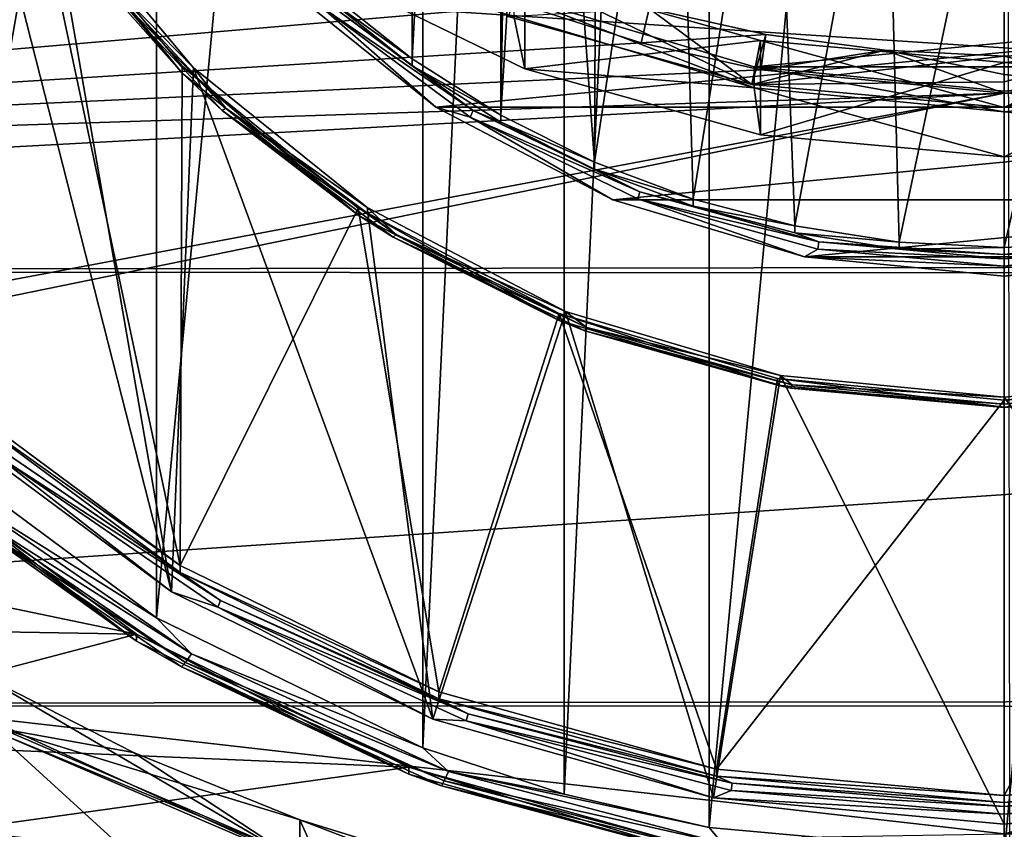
# Model space of a CAD drawing. Header units: metres. Extents: x -105 to 105, y -117 to 62.
# Tile 13 of 256: x -5.38 to 0, y -104.09 to -99.66. Entities that reach past the tile are written whole.
import ezdxf

# ---------------------------------------------------------------- set-up
doc = ezdxf.new("R2010")
doc.units = ezdxf.units.M
doc.layers.add('solid_509432_AD150_SW0001', color=7, linetype='CONTINUOUS')
doc.layers.add('solid_509432_AD150_SW0001_01', color=7, linetype='CONTINUOUS')

msp = doc.modelspace()

# ---------------------------------------------------------------- linework, layer by layer
at = {"layer": 'solid_509432_AD150_SW0001'}
for points in [[(0, -86.724808, 14.3), (0, -110.232567, 14.3), (-13.803509, -96.100266, 13.938542)], [(-2.403865, -103.894135, -10.383431), (-2.403925, -87.274597, -13.613941), (-1.611823, -87.092171, -13.649402)], [(-1.611768, -104.076553, -10.347973), (-2.403865, -103.894135, -10.383431), (-1.611823, -87.092171, -13.649402)], [(-3.175023, -103.640831, -10.432668), (-3.175081, -87.527901, -13.564704), (-2.403925, -87.274597, -13.613941)], [(-2.403865, -103.894135, -10.383431), (-3.175023, -103.640831, -10.432668), (-2.403925, -87.274597, -13.613941)], [(-4.629381, -102.930756, -10.570692), (-4.629447, -88.237991, -13.426677), (-3.175081, -87.527901, -13.564704)], [(-3.175023, -103.640831, -10.432668), (-4.629381, -102.930756, -10.570692), (-3.175081, -87.527901, -13.564704)], [(-5.926248, -101.970184, -10.757409), (-5.926301, -89.198578, -13.239958), (-4.629447, -88.237991, -13.426677)], [(-4.629381, -102.930756, -10.570692), (-5.926248, -101.970184, -10.757409), (-4.629447, -88.237991, -13.426677)], [(-3.232814, -99.875877, -10.757014), (-3.232814, -91.14019, -12.45506), (-2.749992, -90.832405, -12.514888)], [(-2.749992, -100.183662, -10.697186), (-3.232814, -99.875877, -10.757014), (-2.749992, -90.832405, -12.514888)], [(-2.680314, -95.18856, -11.668136), (-2.749992, -100.183662, -10.697186), (-2.749992, -90.832405, -12.514888)], [(-3.232814, -99.875877, -10.757014), (-3.680216, -99.520233, -10.826144), (-3.232814, -91.14019, -12.45506)], [(-2.680314, -95.18856, -11.668136), (-2.680314, -95.827499, -11.543939), (-2.749992, -100.183662, -10.697186)], [(-2.680314, -95.827499, -11.543939), (-2.524544, -96.447876, -11.42335), (-2.749992, -100.183662, -10.697186)], [(0, -110.232567, 14.3), (-13.629965, -97.961433, 13.943087), (-13.803509, -96.100266, 13.938542)], [(-2.524544, -96.447876, -11.42335), (-2.237041, -100.440224, -10.647317), (-2.749992, -100.183662, -10.697186)], [(-2.524544, -96.447876, -11.42335), (-2.222056, -97.013626, -11.313379), (-2.237041, -100.440224, -10.647317)], [(-2.222056, -97.013626, -11.313379), (-1.790431, -97.491882, -11.220416), (-2.237041, -100.440224, -10.647317)], [(-1.790431, -97.491882, -11.220416), (-1.699582, -100.642738, -10.607951), (-2.237041, -100.440224, -10.647317)], [(-1.790431, -97.491882, -11.220416), (-1.254753, -97.854843, -11.149864), (-1.699582, -100.642738, -10.607951)], [(-5.866635, -97.893425, -11.142364), (-5.279832, -98.971085, -10.932888), (-5.760088, -101.71048, -10.400404)], [(-1.254753, -97.854843, -11.149864), (-1.143504, -100.789001, -10.57952), (-1.699582, -100.642738, -10.607951)], [(-1.254753, -97.854843, -11.149864), (-0.646152, -98.081413, -11.105824), (-1.143504, -100.789001, -10.57952)], [(0, -110.232567, 14.3), (-13.609261, -98.113106, 13.943629), (-13.629965, -97.961433, 13.943087)], [(-5.785038, -97.930069, -11.508004), (-5.819589, -101.844368, -10.747142), (-4.547479, -102.787369, -10.563841)], [(-5.785038, -97.930069, -11.508004), (-4.547479, -102.787369, -10.563841), (-5.206397, -98.992737, -11.301441)], [(0, -110.232567, 14.3), (-13.284678, -99.825981, 13.952128), (-13.609261, -98.113106, 13.943629)], [(-0.646152, -98.081413, -11.105824), (-0.5749, -100.877403, -10.562337), (-1.143504, -100.789001, -10.57952)], [(-0.646152, -98.081413, -11.105824), (0, -98.158424, -11.090853), (-0.5749, -100.877403, -10.562337)], [(0, -98.158424, -11.090853), (0, -100.906982, -10.556587), (-0.5749, -100.877403, -10.562337)], [(-13.465041, -98.866707, 5.48917), (-13.251834, -100.492882, 5.799579), (-3.83006, -99.017967, 5.26155)], [(-5.279832, -98.971085, -10.932888), (-4.500984, -102.643837, -10.218977), (-5.760088, -101.71048, -10.400404)], [(-5.279832, -98.971085, -10.932888), (-5.279832, -99.009247, -11.129213), (-4.490128, -99.953827, -10.945605)], [(-5.279832, -98.971085, -10.932888), (-4.490128, -99.953827, -10.945605), (-4.490128, -99.915665, -10.74928)], [(-5.279832, -98.971085, -10.932888), (-4.490128, -99.915665, -10.74928), (-4.500984, -102.643837, -10.218977)], [(-13.251834, -100.492882, 5.799579), (-3.23723, -99.326668, 5.305739), (-3.83006, -99.017967, 5.26155)], [(-5.058998, -99.308609, -11.136295), (-4.490128, -99.953827, -10.945605), (-5.279832, -99.009247, -11.129213)], [(-5.206397, -98.992737, -11.301441), (-4.547479, -102.787369, -10.563841), (-4.427676, -99.924179, -11.120388)], [(-5.034616, -99.301483, -11.196125), (-5.206397, -98.992737, -11.301441), (-4.427676, -99.924179, -11.120388)], [(-5.058998, -99.308609, -11.136295), (-5.034616, -99.301483, -11.196125), (-4.250283, -100.146042, -11.031959)], [(-4.250283, -100.146042, -11.031959), (-5.034616, -99.301483, -11.196125), (-4.427676, -99.924179, -11.120388)], [(-13.251834, -100.492882, 5.799579), (-2.619574, -99.58387, 5.339258), (-3.23723, -99.326668, 5.305739)], [(-5.058998, -99.308609, -11.136295), (-4.250283, -100.146042, -11.031959), (-4.270866, -100.157265, -10.971334)], [(-5.058998, -99.308609, -11.136295), (-4.270866, -100.157265, -10.971334), (-4.490128, -99.953827, -10.945605)], [(-2.618923, -99.930893, 1.070793), (-2.678813, -99.642975, 1.014827), (-3.816632, -99.345474, 0.956999)], [(-2.618923, -99.930893, 1.070793), (-3.816632, -99.345474, 0.956999), (-2.618934, -99.415703, 3.721186)], [(-3.10471, -100.139, -11.078632), (3.951538, -99.456787, -11.21124), (-3.951538, -99.456787, -11.21124)], [(-3.10471, -100.139, -11.078632), (-3.951538, -99.456787, -11.21124), (-3.732983, -99.589012, -11.140182)], [(-2.618934, -99.415703, 3.721186), (-2.709306, -99.644516, 3.765663), (-1.378134, -100.016312, 3.837932)], [(-1.332129, -99.775093, 3.791045), (-2.618934, -99.415703, 3.721186), (-1.378134, -100.016312, 3.837932)], [(-2.618923, -99.930893, 1.070793), (-2.618934, -99.415703, 3.721186), (-1.332129, -99.775093, 3.791045)], [(-3.232814, -99.875877, -10.757014), (-3.680218, -99.558395, -11.02247), (-3.680216, -99.520233, -10.826144)], [(-3.712414, -99.555908, -11.088161), (-2.900915, -100.157471, -10.971231), (-3.732983, -99.589012, -11.140182)], [(-3.232819, -99.91404, -10.953341), (-2.900915, -100.157471, -10.971231), (-3.712414, -99.555908, -11.088161)], [(-3.680218, -99.558395, -11.02247), (-3.232819, -99.91404, -10.953341), (-3.712414, -99.555908, -11.088161)], [(-3.232814, -99.875877, -10.757014), (-3.232819, -99.91404, -10.953341), (-3.680218, -99.558395, -11.02247)], [(-2.6788, -99.528488, 1.603805), (-2.678813, -99.642975, 1.014827), (-1.365561, -100.034019, 1.09084)], [(-1.365547, -99.91954, 1.679816), (-2.6788, -99.528488, 1.603805), (-1.365561, -100.034019, 1.09084)], [(2.678813, -99.528488, 1.603804), (-2.6788, -99.528488, 1.603805), (-1.365547, -99.91954, 1.679816)], [(-13.251834, -100.492882, 5.799579), (-1.982089, -99.787331, 5.361802), (-2.619574, -99.58387, 5.339258)], [(-3.10471, -100.139, -11.078632), (-3.732983, -99.589012, -11.140182), (-2.916989, -100.193901, -11.022604)], [(-2.900915, -100.157471, -10.971231), (-2.916989, -100.193901, -11.022604), (-3.732983, -99.589012, -11.140182)], [(-1.378134, -100.016312, 3.837932), (-2.709306, -99.644516, 3.765663), (-1.939905, -99.599792, 5.312426)], [(-1.982089, -99.787331, 5.361802), (-1.939905, -99.599792, 5.312426), (-2.619574, -99.58387, 5.339258)], [(-1.982089, -99.787331, 5.361802), (-1.301468, -99.741913, 5.322542), (-1.939905, -99.599792, 5.312426)], [(-1.378134, -100.016312, 3.837932), (-1.939905, -99.599792, 5.312426), (-1.301468, -99.741913, 5.322542)], [(-2.618923, -99.930893, 1.070793), (-1.365561, -100.034019, 1.09084), (-2.678813, -99.642975, 1.014827)], [(-13.251834, -100.492882, 5.799579), (-1.328629, -99.935921, 5.373253), (-1.982089, -99.787331, 5.361802)], [(-1.332118, -100.290283, 1.140652), (-2.618923, -99.930893, 1.070793), (-1.332129, -99.775093, 3.791045)], [(-1.328629, -99.935921, 5.373253), (-1.301468, -99.741913, 5.322542), (-1.982089, -99.787331, 5.361802)], [(-1.378134, -100.016312, 3.837932), (-1.301468, -99.741913, 5.322542), (-0.653186, -99.828957, 5.321702)], [(-1.328629, -99.935921, 5.373253), (-0.653186, -99.828957, 5.321702), (-1.301468, -99.741913, 5.322542)], [(0, -110.232567, 14.3), (-13.209991, -100.121414, 13.954084), (-13.284678, -99.825981, 13.952128)], [(-1.328629, -99.935921, 5.373253), (-0.000091, -100.063652, 5.362637), (-0.653186, -99.828957, 5.321702)], [(-0.000331, -99.961151, 5.33939), (0, -99.860291, 5.309862), (-0.653186, -99.828957, 5.321702)], [(-0.000331, -99.961151, 5.33939), (-0.653186, -99.828957, 5.321702), (-0.000091, -100.063652, 5.362637)], [(-2.749992, -100.183662, -10.697186), (-3.232819, -99.91404, -10.953341), (-3.232814, -99.875877, -10.757014)], [(-13.251834, -100.492882, 5.799579), (-0.000091, -100.063652, 5.362637), (-1.328629, -99.935921, 5.373253)], [(-4.427676, -99.924179, -11.120388), (-4.547479, -102.787369, -10.563841), (-3.120511, -103.484856, -10.428263)], [(-4.490128, -99.915665, -10.74928), (-3.527871, -100.690857, -10.598598), (-4.500984, -102.643837, -10.218977)], [(-4.490128, -99.915665, -10.74928), (-4.490128, -99.953827, -10.945605), (-3.527871, -100.729019, -10.794923)], [(-4.490128, -99.915665, -10.74928), (-3.527871, -100.729019, -10.794923), (-3.527871, -100.690857, -10.598598)], [(-4.427676, -99.924179, -11.120388), (-3.120511, -103.484856, -10.428263), (-3.478803, -100.688591, -10.971801)], [(-4.250283, -100.146042, -11.031959), (-4.427676, -99.924179, -11.120388), (-3.478803, -100.688591, -10.971801)], [(-3.232819, -99.91404, -10.953341), (-2.75, -100.221825, -10.893513), (-2.900915, -100.157471, -10.971231)], [(-2.749992, -100.183662, -10.697186), (-2.75, -100.221825, -10.893513), (-3.232819, -99.91404, -10.953341)], [(-1.332118, -100.290283, 1.140652), (-1.365561, -100.034019, 1.09084), (-2.618923, -99.930893, 1.070793)], [(-4.270866, -100.157265, -10.971334), (-3.527871, -100.729019, -10.794923), (-4.490128, -99.953827, -10.945605)], [(0, -100.411446, 1.164203), (0, -100.166039, 1.116501), (-1.365561, -100.034019, 1.09084)], [(-1.332118, -100.290283, 1.140652), (0, -100.411446, 1.164203), (-1.365561, -100.034019, 1.09084)], [(-13.251834, -100.492882, 5.799579), (-13.198839, -100.778236, 5.853633), (-0.000091, -100.063652, 5.362637)], [(-13.198839, -100.778236, 5.853633), (-12.773496, -102.467789, 6.170701), (-0.000091, -100.063652, 5.362637)], [(-12.773496, -102.467789, 6.170701), (-12.710699, -102.662872, 6.206947), (-0.000091, -100.063652, 5.362637)], [(-12.710699, -102.662872, 6.206947), (0, -104.110405, 6.149248), (-0.000091, -100.063652, 5.362637)], [(0, -110.232567, 14.3), (-12.750137, -101.571281, 13.966125), (-13.209991, -100.121414, 13.954084)], [(-4.270866, -100.157265, -10.971334), (-4.250283, -100.146042, -11.031959), (-3.321212, -100.834755, -10.898087)], [(-4.270866, -100.157265, -10.971334), (-3.321212, -100.834755, -10.898087), (-3.337295, -100.849312, -10.836814)], [(-4.270866, -100.157265, -10.971334), (-3.337295, -100.849312, -10.836814), (-3.527871, -100.729019, -10.794923)], [(-3.321212, -100.834755, -10.898087), (-4.250283, -100.146042, -11.031959), (-3.478803, -100.688591, -10.971801)], [(-2.138568, -100.645927, -10.980095), (3.10471, -100.139, -11.078632), (-3.10471, -100.139, -11.078632)], [(-2.138568, -100.645927, -10.980095), (-3.10471, -100.139, -11.078632), (-2.916989, -100.193901, -11.022604)], [(-2.900915, -100.157471, -10.971231), (-1.99063, -100.602409, -10.884743), (-2.916989, -100.193901, -11.022604)], [(-2.237051, -100.478378, -10.843643), (-1.99063, -100.602409, -10.884743), (-2.900915, -100.157471, -10.971231)], [(-2.75, -100.221825, -10.893513), (-2.237051, -100.478378, -10.843643), (-2.900915, -100.157471, -10.971231)], [(-2.138568, -100.645927, -10.980095), (-2.916989, -100.193901, -11.022604), (-2.001659, -100.641304, -10.935637)], [(-1.99063, -100.602409, -10.884743), (-2.001659, -100.641304, -10.935637), (-2.916989, -100.193901, -11.022604)], [(-2.237041, -100.440224, -10.647317), (-2.75, -100.221825, -10.893513), (-2.749992, -100.183662, -10.697186)], [(-2.237041, -100.440224, -10.647317), (-2.237051, -100.478378, -10.843643), (-2.75, -100.221825, -10.893513)], [(-1.699582, -100.642738, -10.607951), (-2.237051, -100.478378, -10.843643), (-2.237041, -100.440224, -10.647317)], [(-2.237051, -100.478378, -10.843643), (-1.699593, -100.680901, -10.804276), (-1.99063, -100.602409, -10.884743)], [(-1.699582, -100.642738, -10.607951), (-1.699593, -100.680901, -10.804276), (-2.237051, -100.478378, -10.843643)], [(-1.090237, -100.958092, -10.919415), (-2.138568, -100.645927, -10.980095), (-2.001659, -100.641304, -10.935637)], [(-1.090237, -100.958092, -10.919415), (2.138568, -100.645927, -10.980095), (-2.138568, -100.645927, -10.980095)], [(-1.99063, -100.602409, -10.884743), (-1.012555, -100.87558, -10.831644), (-2.001659, -100.641304, -10.935637)], [(-1.090237, -100.958092, -10.919415), (-2.001659, -100.641304, -10.935637), (-1.018166, -100.915993, -10.882243)], [(-1.012555, -100.87558, -10.831644), (-1.018166, -100.915993, -10.882243), (-2.001659, -100.641304, -10.935637)], [(-1.143514, -100.827164, -10.775846), (-1.012555, -100.87558, -10.831644), (-1.99063, -100.602409, -10.884743)], [(-1.699593, -100.680901, -10.804276), (-1.143514, -100.827164, -10.775846), (-1.99063, -100.602409, -10.884743)], [(-1.143504, -100.789001, -10.57952), (-1.699593, -100.680901, -10.804276), (-1.699582, -100.642738, -10.607951)], [(-3.527871, -100.690857, -10.598598), (-3.088606, -103.33419, -10.084785), (-4.500984, -102.643837, -10.218977)], [(-3.527871, -100.690857, -10.598598), (-3.527871, -100.729019, -10.794923), (-2.43004, -101.305046, -10.682956)], [(-3.527871, -100.690857, -10.598598), (-2.43004, -101.305046, -10.682956), (-2.43004, -101.266884, -10.48663)], [(-3.527871, -100.690857, -10.598598), (-2.43004, -101.266884, -10.48663), (-3.088606, -103.33419, -10.084785)], [(-3.478803, -100.688591, -10.971801), (-3.120511, -103.484856, -10.428263), (-2.396241, -101.256599, -10.861391)], [(-3.321212, -100.834755, -10.898087), (-3.478803, -100.688591, -10.971801), (-2.396241, -101.256599, -10.861391)], [(-1.143504, -100.789001, -10.57952), (-1.143514, -100.827164, -10.775846), (-1.699593, -100.680901, -10.804276)], [(-3.337295, -100.849312, -10.836814), (-2.43004, -101.305046, -10.682956), (-3.527871, -100.729019, -10.794923)], [(-0.5749, -100.877403, -10.562337), (-1.143514, -100.827164, -10.775846), (-1.143504, -100.789001, -10.57952)], [(-3.337295, -100.849312, -10.836814), (-3.321212, -100.834755, -10.898087), (-2.27904, -101.344162, -10.799068)], [(-3.337295, -100.849312, -10.836814), (-2.27904, -101.344162, -10.799068), (-2.290077, -101.361183, -10.737315)], [(-3.337295, -100.849312, -10.836814), (-2.290077, -101.361183, -10.737315), (-2.43004, -101.305046, -10.682956)], [(-2.27904, -101.344162, -10.799068), (-3.321212, -100.834755, -10.898087), (-2.396241, -101.256599, -10.861391)], [(-1.143514, -100.827164, -10.775846), (-0.574907, -100.915565, -10.758662), (-1.012555, -100.87558, -10.831644)], [(-0.5749, -100.877403, -10.562337), (-0.574907, -100.915565, -10.758662), (-1.143514, -100.827164, -10.775846)], [(-1.012555, -100.87558, -10.831644), (0, -100.967682, -10.813741), (-1.018166, -100.915993, -10.882243)], [(-0.574907, -100.915565, -10.758662), (0, -100.945145, -10.752913), (-1.012555, -100.87558, -10.831644)], [(-0.5749, -100.877403, -10.562337), (0, -100.906982, -10.556587), (-0.574907, -100.915565, -10.758662)], [(0, -100.906982, -10.556587), (0, -100.945145, -10.752913), (-0.574907, -100.915565, -10.758662)], [(-2.396241, -101.256599, -10.861391), (-3.120511, -103.484856, -10.428263), (-1.587281, -103.913078, -10.345024)], [(-2.43004, -101.266884, -10.48663), (-1.571052, -103.758041, -10.002398), (-3.088606, -103.33419, -10.084785)], [(-2.43004, -101.266884, -10.48663), (-2.43004, -101.305046, -10.682956), (-1.238824, -101.659752, -10.614007)], [(-2.43004, -101.266884, -10.48663), (-1.238824, -101.659752, -10.614007), (-1.238824, -101.62159, -10.417682)], [(-2.43004, -101.266884, -10.48663), (-1.238824, -101.62159, -10.417682), (-1.571052, -103.758041, -10.002398)], [(-2.396241, -101.256599, -10.861391), (-1.587281, -103.913078, -10.345024), (-1.221593, -101.606384, -10.793401)], [(-2.27904, -101.344162, -10.799068), (-2.396241, -101.256599, -10.861391), (-1.221593, -101.606384, -10.793401)], [(-2.290077, -101.361183, -10.737315), (-1.238824, -101.659752, -10.614007), (-2.43004, -101.305046, -10.682956)], [(-2.290077, -101.361183, -10.737315), (-2.27904, -101.344162, -10.799068), (-1.159259, -101.656914, -10.738276)], [(-1.159259, -101.656914, -10.738276), (-2.27904, -101.344162, -10.799068), (-1.221593, -101.606384, -10.793401)], [(-2.290077, -101.361183, -10.737315), (-1.159259, -101.656914, -10.738276), (-1.164873, -101.675446, -10.676229)], [(-2.290077, -101.361183, -10.737315), (-1.164873, -101.675446, -10.676229), (-1.238824, -101.659752, -10.614007)], [(0, -110.232567, 14.3), (-12.643923, -101.846237, 13.968907), (-12.750137, -101.571281, 13.966125)], [(-1.238824, -101.62159, -10.417682), (0, -101.741364, -10.3944), (-1.571052, -103.758041, -10.002398)], [(0, -101.781403, -10.655632), (0, -101.779526, -10.590725), (-1.238824, -101.659752, -10.614007)], [(-1.164873, -101.675446, -10.676229), (0, -101.781403, -10.655632), (-1.238824, -101.659752, -10.614007)], [(-1.164873, -101.675446, -10.676229), (-1.159259, -101.656914, -10.738276), (0, -101.76236, -10.717778)], [(1.159259, -101.656914, -10.738276), (0, -101.781403, -10.655632), (0, -101.76236, -10.717778)], [(-4.500984, -102.643837, -10.218977), (-5.760098, -101.748634, -10.596731), (-5.760088, -101.71048, -10.400404)], [(-5.502596, -101.995667, -10.613922), (-5.760098, -101.748634, -10.596731), (-4.500995, -102.681992, -10.415304)], [(-4.500984, -102.643837, -10.218977), (-4.500995, -102.681992, -10.415304), (-5.760098, -101.748634, -10.596731)], [(0, -101.741364, -10.3944), (0, -103.900948, -9.97462), (-1.571052, -103.758041, -10.002398)], [(0, -110.232567, 14.3), (-12.000984, -103.234924, 13.985744), (-12.643923, -101.846237, 13.968907)], [(-4.547479, -102.787369, -10.563841), (-5.819589, -101.844368, -10.747142), (-5.522223, -102.029572, -10.665785)], [(-5.705635, -102.256241, -10.686357), (-5.926248, -101.970184, -10.757409), (-4.629381, -102.930756, -10.570692)], [(-6.063259, -102.036911, -10.336951), (-4.737881, -103.019402, -10.145974), (-8.234944, -102.291084, -10.287545)], [(-4.737889, -103.057564, -10.3423), (-6.063259, -102.036911, -10.336951), (-6.063261, -102.075073, -10.533277)], [(-4.737889, -103.057564, -10.3423), (-4.737881, -103.019402, -10.145974), (-6.063259, -102.036911, -10.336951)], [(-4.28026, -102.835831, -10.45061), (-5.522223, -102.029572, -10.665785), (-5.502596, -101.995667, -10.613922)], [(-4.547479, -102.787369, -10.563841), (-5.522223, -102.029572, -10.665785), (-4.295527, -102.872734, -10.501891)], [(-4.28026, -102.835831, -10.45061), (-4.295527, -102.872734, -10.501891), (-5.522223, -102.029572, -10.665785)], [(-4.28026, -102.835831, -10.45061), (-5.502596, -101.995667, -10.613922), (-4.500995, -102.681992, -10.415304)], [(-4.737889, -103.057564, -10.3423), (-6.063261, -102.075073, -10.533277), (-5.775302, -102.317078, -10.564205)], [(-5.747399, -102.296829, -10.634297), (-5.705635, -102.256241, -10.686357), (-4.438196, -103.127411, -10.517019)], [(-4.438196, -103.127411, -10.517019), (-5.705635, -102.256241, -10.686357), (-4.629381, -102.930756, -10.570692)], [(-4.737881, -103.019402, -10.145974), (-7.601416, -102.969749, -10.155626), (-8.234944, -102.291084, -10.287545)], [(-4.470683, -103.17437, -10.46372), (-5.775302, -102.317078, -10.564205), (-5.747399, -102.296829, -10.634297)], [(-4.470683, -103.17437, -10.46372), (-5.747399, -102.296829, -10.634297), (-4.438196, -103.127411, -10.517019)], [(-4.737889, -103.057564, -10.3423), (-5.775302, -102.317078, -10.564205), (-4.492388, -103.198883, -10.392799)], [(-4.470683, -103.17437, -10.46372), (-4.492388, -103.198883, -10.392799), (-5.775302, -102.317078, -10.564205)], [(-12.710699, -102.662872, 6.206947), (-12.048339, -104.310074, 6.509462), (0, -104.110405, 6.149248)], [(-3.088606, -103.33419, -10.084785), (-4.500995, -102.681992, -10.415304), (-4.500984, -102.643837, -10.218977)], [(-4.28026, -102.835831, -10.45061), (-4.500995, -102.681992, -10.415304), (-3.088616, -103.372353, -10.281112)], [(-3.088606, -103.33419, -10.084785), (-3.088616, -103.372353, -10.281112), (-4.500995, -102.681992, -10.415304)], [(-3.120511, -103.484856, -10.428263), (-4.547479, -102.787369, -10.563841), (-4.295527, -102.872734, -10.501891)], [(-2.92787, -103.454872, -10.33028), (-4.295527, -102.872734, -10.501891), (-4.28026, -102.835831, -10.45061)], [(-2.92787, -103.454872, -10.33028), (-4.28026, -102.835831, -10.45061), (-3.088616, -103.372353, -10.281112)], [(-3.120511, -103.484856, -10.428263), (-4.295527, -102.872734, -10.501891), (-2.938313, -103.49398, -10.381132)], [(-2.92787, -103.454872, -10.33028), (-2.938313, -103.49398, -10.381132), (-4.295527, -102.872734, -10.501891)], [(-4.438196, -103.127411, -10.517019), (-4.629381, -102.930756, -10.570692), (-3.175023, -103.640831, -10.432668)], [(-4.737881, -103.019402, -10.145974), (-6.910039, -103.591652, -10.034741), (-7.601416, -102.969749, -10.155626)], [(-4.737881, -103.019402, -10.145974), (-3.251163, -103.746094, -10.00472), (-6.910039, -103.591652, -10.034741)], [(-3.251175, -103.784256, -10.201046), (-4.737881, -103.019402, -10.145974), (-4.737889, -103.057564, -10.3423)], [(-3.251175, -103.784256, -10.201046), (-4.737889, -103.057564, -10.3423), (-4.492388, -103.198883, -10.392799)], [(-3.251175, -103.784256, -10.201046), (-3.251163, -103.746094, -10.00472), (-4.737881, -103.019402, -10.145974)], [(-3.058127, -103.820953, -10.338037), (-4.492388, -103.198883, -10.392799), (-4.470683, -103.17437, -10.46372)], [(-4.470683, -103.17437, -10.46372), (-4.438196, -103.127411, -10.517019), (-3.035905, -103.769295, -10.392249)], [(-3.058127, -103.820953, -10.338037), (-4.470683, -103.17437, -10.46372), (-3.035905, -103.769295, -10.392249)], [(-3.035905, -103.769295, -10.392249), (-4.438196, -103.127411, -10.517019), (-3.175023, -103.640831, -10.432668)], [(-5.625113, -103.449875, -1.403208), (-3.84773, -104.263466, -1.245061), (-5.625089, -103.220917, -0.225252)], [(-5.625089, -103.220917, -0.225252), (-4.754396, -103.665848, -0.138767), (-5.473395, -103.537613, 0.090986)], [(-3.84773, -104.263466, -1.245061), (-4.754396, -103.665848, -0.138767), (-5.625089, -103.220917, -0.225252)], [(-3.251175, -103.784256, -10.201046), (-4.492388, -103.198883, -10.392799), (-3.072974, -103.848602, -10.266506)], [(-3.058127, -103.820953, -10.338037), (-3.072974, -103.848602, -10.266506), (-4.492388, -103.198883, -10.392799)], [(0, -110.232567, 14.3), (-11.917883, -103.388321, 13.987919), (-12.000984, -103.234924, 13.985744)], [(-1.571052, -103.758041, -10.002398), (-3.088616, -103.372353, -10.281112), (-3.088606, -103.33419, -10.084785)], [(0, -110.232567, 14.3), (-11.043266, -104.765884, 14.010822), (-11.917883, -103.388321, 13.987919)], [(-2.92787, -103.454872, -10.33028), (-3.088616, -103.372353, -10.281112), (-1.571058, -103.796204, -10.198724)], [(-1.571052, -103.758041, -10.002398), (-1.571058, -103.796204, -10.198724), (-3.088616, -103.372353, -10.281112)], [(-5.711409, -104.245918, -1.248472), (-3.896346, -105.027451, -1.096558), (-5.625113, -103.449875, -1.403208)], [(-3.896346, -105.027451, -1.096558), (-3.84773, -104.263466, -1.245061), (-5.625113, -103.449875, -1.403208)], [(-1.587281, -103.913078, -10.345024), (-3.120511, -103.484856, -10.428263), (-2.938313, -103.49398, -10.381132)], [(-1.486519, -103.833984, -10.256589), (-2.938313, -103.49398, -10.381132), (-2.92787, -103.454872, -10.33028)], [(-1.587281, -103.913078, -10.345024), (-2.938313, -103.49398, -10.381132), (-1.491821, -103.874451, -10.307178)], [(-1.486519, -103.833984, -10.256589), (-1.491821, -103.874451, -10.307178), (-2.938313, -103.49398, -10.381132)], [(-1.486519, -103.833984, -10.256589), (-2.92787, -103.454872, -10.33028), (-1.571058, -103.796204, -10.198724)], [(-5.473395, -103.537613, 0.090986), (-3.734044, -104.286545, 0.236563), (-5.473368, -103.566246, -0.056256)], [(-3.847701, -104.034508, -0.067106), (-3.734044, -104.286545, 0.236563), (-5.473395, -103.537613, 0.090986)], [(-4.754396, -103.665848, -0.138767), (-3.847701, -104.034508, -0.067106), (-5.473395, -103.537613, 0.090986)], [(-3.251163, -103.746094, -10.00472), (-6.165869, -104.152184, -9.925785), (-6.910039, -103.591652, -10.034741)], [(-3.734066, -104.315155, 0.089318), (-5.711321, -104.093315, -0.463162), (-5.473368, -103.566246, -0.056256)], [(-3.734044, -104.286545, 0.236563), (-3.734066, -104.315155, 0.089318), (-5.473368, -103.566246, -0.056256)], [(-3.035905, -103.769295, -10.392249), (-3.175023, -103.640831, -10.432668), (-2.403865, -103.894135, -10.383431)], [(-3.84773, -104.263466, -1.245061), (-3.847701, -104.034508, -0.067106), (-4.754396, -103.665848, -0.138767)], [(-3.251163, -103.746094, -10.00472), (-1.653735, -104.192253, -9.917995), (-6.165869, -104.152184, -9.925785)], [(-1.653746, -104.230415, -10.114322), (-3.251163, -103.746094, -10.00472), (-3.251175, -103.784256, -10.201046)], [(-1.653746, -104.230415, -10.114322), (-1.653735, -104.192253, -9.917995), (-3.251163, -103.746094, -10.00472)], [(0, -103.900948, -9.97462), (-1.571058, -103.796204, -10.198724), (-1.571052, -103.758041, -10.002398)], [(-1.653746, -104.230415, -10.114322), (-3.251175, -103.784256, -10.201046), (-3.072974, -103.848602, -10.266506)], [(-1.552652, -104.216934, -10.261066), (-3.072974, -103.848602, -10.266506), (-3.058127, -103.820953, -10.338037)], [(-3.058127, -103.820953, -10.338037), (-3.035905, -103.769295, -10.392249), (-1.541369, -104.162392, -10.315838)], [(-1.552652, -104.216934, -10.261066), (-3.058127, -103.820953, -10.338037), (-1.541369, -104.162392, -10.315838)], [(-3.035905, -103.769295, -10.392249), (-2.403865, -103.894135, -10.383431), (-1.611768, -104.076553, -10.347973)], [(-1.541369, -104.162392, -10.315838), (-3.035905, -103.769295, -10.392249), (-1.611768, -104.076553, -10.347973)], [(0, -103.900948, -9.97462), (0, -103.93911, -10.170945), (-1.571058, -103.796204, -10.198724)], [(-1.653746, -104.230415, -10.114322), (-3.072974, -103.848602, -10.266506), (-1.56019, -104.246506, -10.189162)], [(-1.552652, -104.216934, -10.261066), (-1.56019, -104.246506, -10.189162), (-3.072974, -103.848602, -10.266506)], [(0, -103.961647, -10.231773), (-1.491821, -103.874451, -10.307178), (-1.486519, -103.833984, -10.256589)], [(0, -103.961647, -10.231773), (0, -104.002571, -10.282273), (-1.491821, -103.874451, -10.307178)], [(-3.84773, -104.263466, -1.245061), (-1.953444, -104.761703, -1.148213), (-3.847701, -104.034508, -0.067106)], [(-3.847701, -104.034508, -0.067106), (-2.911826, -104.324173, -0.010802), (-3.734044, -104.286545, 0.236563)], [(-1.953444, -104.761703, -1.148213), (-2.911826, -104.324173, -0.010802), (-3.847701, -104.034508, -0.067106)]]:
    msp.add_3dface(points, dxfattribs=at)
at = {"layer": 'solid_509432_AD150_SW0001_01'}
for points in [[(0.039266, -110.232498, 14.298972), (0, -110.232567, 14.3), (0, -86.724808, 14.3)], [(-1.611768, -104.076553, -10.347973), (-1.611823, -87.092171, -13.649402), (0, -86.946037, -13.677807)], [(0, -104.222679, -10.319569), (-1.611768, -104.076553, -10.347973), (0, -86.946037, -13.677807)], [(1.611768, -87.092163, -13.649404), (0, -104.222679, -10.319569), (0, -86.946037, -13.677807)], [(1.611768, -87.092163, -13.649404), (1.611823, -104.076538, -10.347975), (0, -104.222679, -10.319569)], [(0.646152, -98.081413, -11.105824), (0.5749, -100.877403, -10.562337), (0, -100.906982, -10.556587)], [(0.646152, -98.081413, -11.105824), (0, -100.906982, -10.556587), (0, -98.158424, -11.090853)], [(-18.367374, -98.606789, 17.200001), (17.887283, -100.991478, 17.200001), (18.369675, -98.589645, 17.200001)], [(-18.367374, -98.606789, 17.200001), (-17.874126, -101.039688, 17.200001), (17.887283, -100.991478, 17.200001)], [(-3.10471, -100.139, -11.078632), (3.10471, -100.139, -11.078632), (3.951538, -99.456787, -11.21124)], [(2.678813, -99.528488, 1.603804), (-1.365547, -99.91954, 1.679816), (1.365561, -99.919533, 1.679816)], [(-1.332129, -99.775093, 3.791045), (-1.378134, -100.016312, 3.837932), (0, -100.14167, 3.862299)], [(0, -99.896263, 3.814597), (-1.332129, -99.775093, 3.791045), (0, -100.14167, 3.862299)], [(-1.332118, -100.290283, 1.140652), (-1.332129, -99.775093, 3.791045), (0, -99.896263, 3.814597)], [(0.650551, -99.829201, 5.32165), (1.298593, -99.742424, 5.322569), (0, -100.14167, 3.862299)], [(1.378134, -100.016312, 3.837932), (0, -100.14167, 3.862299), (1.298593, -99.742424, 5.322569)], [(1.332113, -99.775101, 3.791045), (0, -99.896263, 3.814597), (1.378134, -100.016312, 3.837932)], [(0, -100.411446, 1.164203), (0, -99.896263, 3.814597), (1.332113, -99.775101, 3.791045)], [(1.332118, -100.290283, 1.140652), (0, -100.411446, 1.164203), (1.332113, -99.775101, 3.791045)], [(-1.378134, -100.016312, 3.837932), (-0.653186, -99.828957, 5.321702), (0, -99.860291, 5.309862)], [(0.650551, -99.829201, 5.32165), (0, -100.14167, 3.862299), (0, -100.000977, 4.586085)], [(0.650551, -99.829201, 5.32165), (0, -100.000977, 4.586085), (0, -99.860291, 5.309862)], [(0.669881, -100.02774, 5.373528), (0.650551, -99.829201, 5.32165), (0, -99.860291, 5.309862)], [(-1.378134, -100.016312, 3.837932), (0, -99.860291, 5.309862), (0, -100.000977, 4.586085)], [(-1.332118, -100.290283, 1.140652), (0, -99.896263, 3.814597), (0, -100.411446, 1.164203)], [(-0.000331, -99.961151, 5.33939), (0.669881, -100.02774, 5.373528), (0, -99.860291, 5.309862)], [(0, -99.896263, 3.814597), (0, -100.14167, 3.862299), (1.378134, -100.016312, 3.837932)], [(-1.365547, -99.91954, 1.679816), (-1.365561, -100.034019, 1.09084), (0, -100.166039, 1.116501)], [(1.365561, -99.919533, 1.679816), (-1.365547, -99.91954, 1.679816), (0, -100.051552, 1.705477)], [(0, -100.051552, 1.705477), (-1.365547, -99.91954, 1.679816), (0, -100.166039, 1.116501)], [(1.365547, -100.034027, 1.09084), (1.365561, -99.919533, 1.679816), (0, -100.051552, 1.705477)], [(-1.378134, -100.016312, 3.837932), (0, -100.000977, 4.586085), (0, -100.14167, 3.862299)], [(-0.000331, -99.961151, 5.33939), (-0.000091, -100.063652, 5.362637), (0.669881, -100.02774, 5.373528)], [(0.669881, -100.02774, 5.373528), (-0.000091, -100.063652, 5.362637), (13.219624, -100.669304, 5.833012)], [(1.365547, -100.034027, 1.09084), (0, -100.051552, 1.705477), (0, -100.166039, 1.116501)], [(1.332118, -100.290283, 1.140652), (1.365547, -100.034027, 1.09084), (0, -100.166039, 1.116501)], [(-0.000091, -100.063652, 5.362637), (0, -104.110405, 6.149248), (13.219624, -100.669304, 5.833012)], [(-2.138568, -100.645927, -10.980095), (2.138568, -100.645927, -10.980095), (3.10471, -100.139, -11.078632)], [(1.332118, -100.290283, 1.140652), (0, -100.166039, 1.116501), (0, -100.411446, 1.164203)], [(-1.090237, -100.958092, -10.919415), (1.090237, -100.958092, -10.919415), (2.138568, -100.645927, -10.980095)], [(0, -104.110405, 6.149248), (13.119265, -101.163498, 5.926397), (13.219624, -100.669304, 5.833012)], [(-1.090237, -100.958092, -10.919415), (-1.018166, -100.915993, -10.882243), (0, -101.008606, -10.864241)], [(-1.018166, -100.915993, -10.882243), (0, -100.967682, -10.813741), (0, -101.008606, -10.864241)], [(-1.012555, -100.87558, -10.831644), (0, -100.945145, -10.752913), (0, -100.967682, -10.813741)], [(1.012555, -100.87558, -10.831644), (1.018166, -100.915993, -10.882243), (0, -101.008606, -10.864241)], [(1.012555, -100.87558, -10.831644), (0, -101.008606, -10.864241), (0, -100.967682, -10.813741)], [(1.012555, -100.87558, -10.831644), (0, -100.967682, -10.813741), (0.574907, -100.915565, -10.758662)], [(0.5749, -100.877403, -10.562337), (0.574907, -100.915565, -10.758662), (0, -100.945145, -10.752913)], [(0.5749, -100.877403, -10.562337), (0, -100.945145, -10.752913), (0, -100.906982, -10.556587)], [(0, -100.967682, -10.813741), (0, -100.945145, -10.752913), (0.574907, -100.915565, -10.758662)], [(0, -101.063499, -10.898927), (0, -101.008606, -10.864241), (1.018166, -100.915993, -10.882243)], [(1.090237, -100.958092, -10.919415), (0, -101.063499, -10.898927), (1.018166, -100.915993, -10.882243)], [(-1.090237, -100.958092, -10.919415), (0, -101.008606, -10.864241), (0, -101.063499, -10.898927)], [(-1.090237, -100.958092, -10.919415), (0, -101.063499, -10.898927), (1.090237, -100.958092, -10.919415)], [(-17.874126, -101.039688, 17.200001), (17.871712, -101.048485, 17.200001), (17.887283, -100.991478, 17.200001)], [(-17.874126, -101.039688, 17.200001), (-17.046698, -103.408623, 17.200001), (17.871712, -101.048485, 17.200001)], [(-17.046698, -103.408623, 17.200001), (17.063213, -103.369904, 17.200001), (17.871712, -101.048485, 17.200001)], [(0, -104.110405, 6.149248), (12.753687, -102.530106, 6.182287), (13.119265, -101.163498, 5.926397)], [(-1.221593, -101.606384, -10.793401), (-1.587281, -103.913078, -10.345024), (0, -104.057465, -10.316959)], [(-1.221593, -101.606384, -10.793401), (0, -104.057465, -10.316959), (0, -101.724487, -10.770444)], [(-1.159259, -101.656914, -10.738276), (-1.221593, -101.606384, -10.793401), (0, -101.724487, -10.770444)], [(1.221593, -101.606384, -10.793401), (0, -101.724487, -10.770444), (1.587281, -103.913078, -10.345024)], [(1.221593, -101.606384, -10.793401), (0, -101.76236, -10.717778), (0, -101.724487, -10.770444)], [(1.159259, -101.656914, -10.738276), (0, -101.76236, -10.717778), (1.221593, -101.606384, -10.793401)], [(-1.238824, -101.62159, -10.417682), (-1.238824, -101.659752, -10.614007), (0, -101.779526, -10.590725)], [(-1.238824, -101.62159, -10.417682), (0, -101.779526, -10.590725), (0, -101.741364, -10.3944)], [(0, -101.76236, -10.717778), (-1.159259, -101.656914, -10.738276), (0, -101.724487, -10.770444)], [(0, -101.741364, -10.3944), (1.238824, -101.659752, -10.614007), (1.238824, -101.62159, -10.417682)], [(1.238824, -101.62159, -10.417682), (1.571052, -103.758041, -10.002398), (0, -103.900948, -9.97462)], [(0, -101.741364, -10.3944), (1.238824, -101.62159, -10.417682), (0, -103.900948, -9.97462)], [(1.164873, -101.675446, -10.676229), (0, -101.781403, -10.655632), (1.159259, -101.656914, -10.738276)], [(1.238824, -101.659752, -10.614007), (0, -101.779526, -10.590725), (1.164873, -101.675446, -10.676229)], [(0, -101.741364, -10.3944), (0, -101.779526, -10.590725), (1.238824, -101.659752, -10.614007)], [(-1.164873, -101.675446, -10.676229), (0, -101.76236, -10.717778), (0, -101.781403, -10.655632)], [(1.164873, -101.675446, -10.676229), (0, -101.779526, -10.590725), (0, -101.781403, -10.655632)], [(0, -101.724487, -10.770444), (0, -104.057465, -10.316959), (1.587281, -103.913078, -10.345024)], [(0, -104.110405, 6.149248), (12.654719, -102.829239, 6.237792), (12.753687, -102.530106, 6.182287)], [(0, -104.110405, 6.149248), (12.048341, -104.310074, 6.509462), (12.654719, -102.829239, 6.237792)], [(-17.046698, -103.408623, 17.200001), (17.043377, -103.416389, 17.200001), (17.063213, -103.369904, 17.200001)], [(-17.046698, -103.408623, 17.200001), (-15.905377, -105.644524, 17.200001), (17.043377, -103.416389, 17.200001)], [(-15.905377, -105.644524, 17.200001), (15.914758, -105.628838, 17.200001), (17.043377, -103.416389, 17.200001)], [(1.571052, -103.758041, -10.002398), (1.571058, -103.796204, -10.198724), (0, -103.93911, -10.170945)], [(1.571052, -103.758041, -10.002398), (0, -103.93911, -10.170945), (0, -103.900948, -9.97462)], [(-1.486519, -103.833984, -10.256589), (-1.571058, -103.796204, -10.198724), (0, -103.93911, -10.170945)], [(1.571058, -103.796204, -10.198724), (0, -103.961647, -10.231773), (0, -103.93911, -10.170945)], [(1.571058, -103.796204, -10.198724), (1.486519, -103.833984, -10.256589), (0, -103.961647, -10.231773)], [(-1.587281, -103.913078, -10.345024), (-1.491821, -103.874451, -10.307178), (0, -104.002571, -10.282273)], [(0, -103.961647, -10.231773), (-1.486519, -103.833984, -10.256589), (0, -103.93911, -10.170945)], [(1.486519, -103.833984, -10.256589), (0, -104.002571, -10.282273), (0, -103.961647, -10.231773)], [(1.486519, -103.833984, -10.256589), (1.491821, -103.874451, -10.307178), (0, -104.002571, -10.282273)], [(1.491821, -103.874451, -10.307178), (0, -104.057465, -10.316959), (0, -104.002571, -10.282273)], [(1.587281, -103.913078, -10.345024), (0, -104.057465, -10.316959), (1.491821, -103.874451, -10.307178)], [(-1.587281, -103.913078, -10.345024), (0, -104.002571, -10.282273), (0, -104.057465, -10.316959)], [(-1.541369, -104.162392, -10.315838), (-1.611768, -104.076553, -10.347973), (0, -104.222679, -10.319569)], [(0, -104.294769, -10.290107), (0, -104.222679, -10.319569), (1.611823, -104.076538, -10.347975)], [(1.541369, -104.162392, -10.315838), (0, -104.294769, -10.290107), (1.611823, -104.076538, -10.347975)]]:
    msp.add_3dface(points, dxfattribs=at)

doc.saveas('drawing.dxf')
